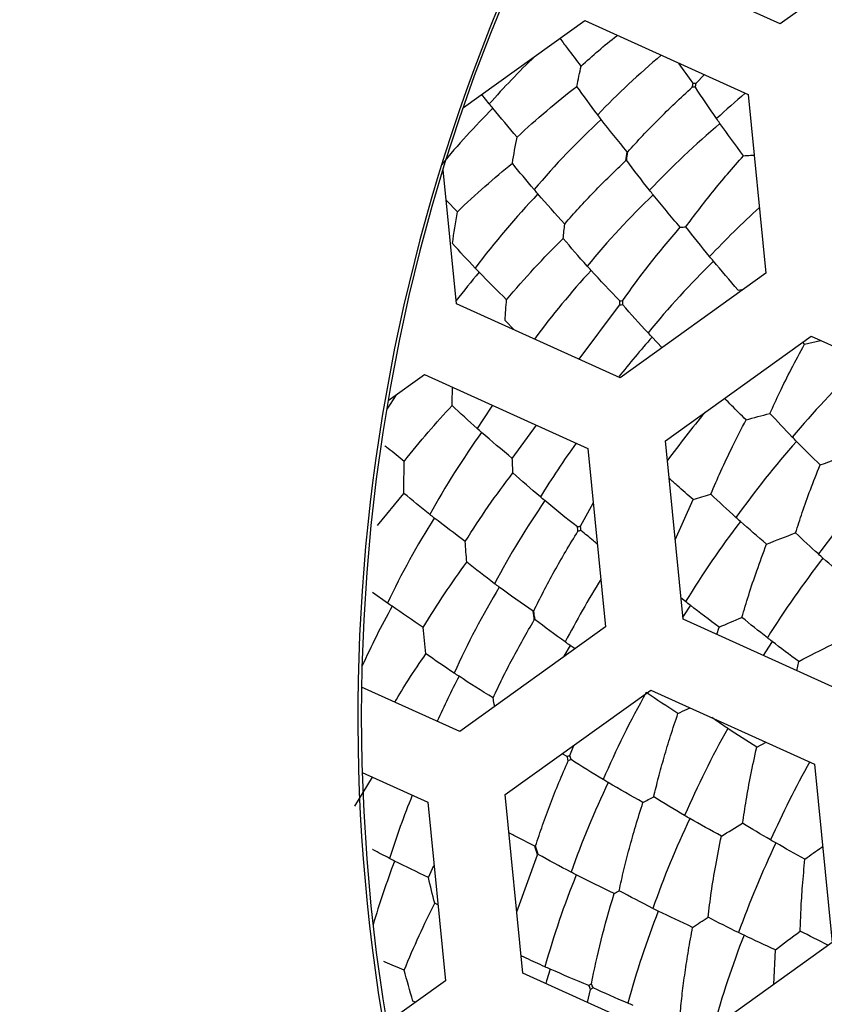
# Paper-space layout '_Inferior' of a CAD drawing. Header units: millimetres. Extents: x -40 to 40, y -40 to 40.
# Tile 5 of 25: x -14.1 to -9, y -1.9 to 4.5. Entities that reach past the tile are written whole.
import ezdxf

# ---------------------------------------------------------------- set-up
doc = ezdxf.new("R2010")
doc.units = ezdxf.units.MM

psp = doc.layouts.new('_Inferior')

# ---------------------------------------------------------------- linework, layer by layer
at = {"color": 7, "linetype": 'Continuous', "lineweight": 25}
for p, q in [((-8.2949, 5.1262), (-9.2332, 4.4532)), ((-9.2332, 4.4532), (-10.2852, 4.9293)), ((-11.2703, 3.9151), (-10.4914, 4.4738)), ((-10.4914, 4.4738), (-9.4394, 3.9977)), ((-9.7747, 4.0723), (-9.722, 4.1256)), ((-11.1048, 3.9384), (-11.1529, 3.9993)), ((-9.4394, 3.9977), (-9.3257, 2.8486)), ((-11.316, 2.6517), (-11.4013, 3.5137)), ((-11.3105, 3.2427), (-11.3819, 3.318)), ((-9.3257, 2.8486), (-10.264, 2.1756)), ((-9.5042, 2.7399), (-9.469, 2.7458)), ((-10.264, 2.1756), (-11.316, 2.6517)), ((-10.5277, 2.2949), (-10.2666, 2.6417)), ((-10.9452, 2.4839), (-11.0029, 2.5442)), ((-9.9941, 2.3692), (-10.058, 2.4361)), ((-9.9726, 1.7693), (-9.0343, 2.4423)), ((-9.0773, 2.3908), (-8.9744, 2.4152)), ((-9.0343, 2.4423), (-7.9823, 1.9662)), ((-9.0773, 2.3908), (-9.0885, 2.4034)), ((-11.7552, 2.0291), (-11.5222, 2.1962)), ((-11.5222, 2.1962), (-10.4702, 1.7201)), ((-10.9568, 1.656), (-10.8018, 1.8701)), ((-10.4702, 1.7201), (-10.3565, 0.571)), ((-9.8589, 0.6202), (-9.9726, 1.7693)), ((-11.8237, 1.2236), (-11.6539, 1.4309)), ((-10.5185, 1.2203), (-10.4357, 1.3718)), ((-9.9095, 1.1315), (-9.7931, 1.3905)), ((-11.7602, 0.7249), (-11.856, 0.7938)), ((-9.8421, 0.7341), (-9.8726, 0.7586)), ((-10.3565, 0.571), (-11.2948, -0.102)), ((-8.807, 0.1441), (-9.8589, 0.6202)), ((-9.6413, 0.5217), (-9.6264, 0.5696)), ((-10.5532, 0.4299), (-10.5856, 0.4524)), ((-9.1274, 0.2891), (-9.1149, 0.3489)), ((-11.2948, -0.102), (-11.9269, 0.1841)), ((-11.0034, -0.5083), (-10.0651, 0.1647)), ((-10.0651, 0.1647), (-9.0131, -0.3114)), ((-9.6035, -0.0609), (-9.6743, -0.0122)), ((-9.3846, -0.2039), (-9.3249, -0.1703)), ((-10.604, -0.2635), (-10.6359, -0.2447)), ((-10.586, -0.2555), (-10.5619, -0.1916)), ((-9.0131, -0.3114), (-8.8995, -1.4605)), ((-11.9227, -0.3666), (-11.501, -0.5575)), ((-11.9697, -0.583), (-11.8563, -0.3967)), ((-11.501, -0.5575), (-11.3873, -1.7066)), ((-10.8897, -1.6574), (-11.0034, -0.5083)), ((-10.9288, -1.2625), (-10.7958, -0.8951)), ((-11.4963, -1.0417), (-11.4608, -0.9638)), ((-11.4357, -1.2179), (-11.4555, -1.2078)), ((-8.8995, -1.4605), (-9.8378, -2.1335)), ((-9.2747, -1.7297), (-9.2649, -1.508)), ((-11.3873, -1.7066), (-11.764, -1.9768)), ((-9.8378, -2.1335), (-10.8897, -1.6574)), ((-10.4728, -1.8461), (-10.4535, -1.7625)), ((-11.5795, -1.8445), (-11.5968, -1.8368))]:
    psp.add_line(p, q, dxfattribs=at)
at = {"color": 7, "linetype": 'Continuous', "lineweight": 25, "flags": 128}
for points in [[(-11.7046, 2.0653), (-11.7435, 2.0056), (-11.7648, 1.9721)], [(-9.8118, 0.7103), (-9.8552, 0.6432), (-9.8604, 0.635)], [(-10.5856, 0.4524), (-10.625, 0.3829), (-10.6292, 0.3754)], [(-9.2856, 0.4775), (-9.3292, 0.4105), (-9.3441, 0.3872)], [(-10.7125, -1.632), (-10.7372, -1.7079), (-10.7423, -1.7241)]]:
    psp.add_lwpolyline(points, dxfattribs=at)
at = {"color": 7, "linetype": 'Continuous', "lineweight": 25}
for centre, radius, start, end in [((0, 0), 40, 90.52734, 270.52734), ((0, 0), 39.7, 90.52734, 270.52734), ((0, 0), 30, 90, 270), ((0, 0), 26.0203, 90.52734, 270.52734), ((0, 0), 25.15, 90, 270.52734), ((0, 0), 25, 11.06952, 348.93048), ((0, 0), 24.9264, 112.52267, 90), ((0.0472, 0), 24.389, 90, 270), ((0.0472, 0), 24.2491, 90, 270), ((0.0472, 0), 11.9755, 90, 270), ((0, 0), 11.95, 125.64936, 305.64936), ((-6.517, 0.1269), 5.3978, 130.17633, 136.1222), ((-7.2994, 0.5867), 5.0709, 133.86033, 138.62728), ((-5.9259, -0.1631), 5.4651, 130.2757, 132.85478), ((-7.4126, 0.2354), 5.1926, 134.95905, 140.35792), ((-6.744, -0.0683), 5.3405, 132.98412, 139.69064), ((-5.9822, -0.4781), 5.6257, 130.30293, 136.66979), ((-6.982, -0.2726), 5.2632, 136.3815, 143.18695), ((-6.2192, -0.6212), 5.5203, 133.95592, 140.44403), ((-5.4978, -0.9772), 5.7462, 132.33246, 136.81404), ((-5.6342, -1.1676), 5.7435, 134.54548, 140.78219), ((-7.014, -0.6626), 5.4444, 139.75981, 142.23453), ((-6.4282, -0.8164), 5.4533, 137.5214, 143.53738), ((-5.7061, -1.4333), 5.8233, 138.35894, 141.65223), ((-4.2676, -2.3227), 6.3903, 134.29326, 139.90359), ((-6.9253, -0.8352), 5.0323, 145.73689, 147.7768), ((-5.2291, -1.7949), 5.8468, 140.1361, 144.0111), ((-6.8761, -1.2416), 5.2632, 144.3815, 151.18695), ((-6.1859, -1.406), 5.3843, 144.06194, 148.48832), ((-4.4846, -2.3364), 6.1961, 138.54975, 144.33389), ((-3.6841, -2.9086), 6.6126, 137.90307, 143.32749), ((-6.2752, -1.6881), 5.4257, 145.51285, 152.11387), ((-7.0696, -1.5041), 5.1933, 147.68461, 154.58196), ((-4.6967, -2.4009), 6.0253, 142.69989, 148.64688), ((-3.9028, -2.894), 6.3903, 142.29326, 147.90359), ((-6.4639, -1.9246), 5.3405, 148.98412, 155.69064), ((-5.7198, -2.0521), 5.51, 147.88765, 152.70842), ((-7.139, -1.8429), 5.2501, 150.98227, 155.70543), ((-6.4719, -2.2663), 5.4458, 152.44014, 155.82674), ((-5.0942, -2.6754), 5.7435, 150.54548, 156.78219), ((-4.3168, -3.0312), 6.0253, 150.69989, 156.64688), ((-3.4922, -3.3946), 6.3569, 150.84378, 155.91075), ((-5.2706, -2.87), 5.6257, 154.30293, 160.66979), ((-6.9027, -2.4344), 5.0755, 157.75005, 162.62611), ((-4.5038, -3.1753), 5.876, 154.67823, 160.77514), ((-3.6668, -3.4821), 6.1961, 154.54975, 160.33389), ((-6.8133, -2.8185), 5.2498, 158.98219, 163.71364), ((-5.4288, -3.0971), 5.5203, 157.95592, 164.44403), ((-4.6722, -3.3583), 5.7435, 158.54548, 164.78219), ((-3.8529, -3.6025), 6.0253, 158.69989, 164.64688)]:
    psp.add_arc(centre, radius, start, end, dxfattribs=at)
for points, knots in [([(-9.5098, 22.9329), (-8.5542, 23.3292), (-7.5138, 23.6912), (-5.249, 24.2935), (-4.0243, 24.5339), (-1.392, 24.8228), (0.0162, 24.871), (2.9862, 24.6911), (4.5485, 24.4623), (7.7554, 23.6421), (9.4001, 23.0496), (12.6504, 21.4386), (14.2552, 20.419), (17.2643, 17.9469), (18.667, 16.4939), (21.1059, 13.2305), (22.1404, 11.4208), (23.7254, 7.5987), (24.2751, 5.588), (24.8613, 1.5563), (24.8984, -0.4629), (24.5218, -4.339), (24.1094, -6.1951), (22.953, -9.6335), (22.2103, -11.216), (20.5249, -14.065), (19.5829, -15.3322), (17.6118, -17.5611), (16.5827, -18.5235), (14.5184, -20.1822), (13.483, -20.8791), (11.4566, -22.0562), (10.4653, -22.5367), (9.5098, -22.9329)], [0, 0, 0, 0, 0.0625, 0.0625, 0.125, 0.125, 0.1875, 0.1875, 0.25, 0.25, 0.3125, 0.3125, 0.375, 0.375, 0.4375, 0.4375, 0.5, 0.5, 0.5625, 0.5625, 0.625, 0.625, 0.6875, 0.6875, 0.75, 0.75, 0.8125, 0.8125, 0.875, 0.875, 0.9375, 0.9375, 1, 1, 1, 1]), ([(9.5098, -22.9329), (8.5542, -23.3292), (7.5138, -23.6912), (5.249, -24.2935), (4.0243, -24.5339), (1.392, -24.8228), (-0.0162, -24.871), (-2.9862, -24.6911), (-4.5485, -24.4623), (-7.7554, -23.6421), (-9.4001, -23.0496), (-12.6504, -21.4386), (-14.2552, -20.419), (-17.2643, -17.9469), (-18.667, -16.4939), (-21.1059, -13.2305), (-22.1404, -11.4208), (-23.7254, -7.5987), (-24.2751, -5.588), (-24.8613, -1.5563), (-24.8984, 0.4629), (-24.5218, 4.339), (-24.1094, 6.1951), (-22.953, 9.6335), (-22.2103, 11.216), (-20.5249, 14.065), (-19.5829, 15.3322), (-17.6118, 17.5611), (-16.5827, 18.5235), (-14.5184, 20.1822), (-13.483, 20.8791), (-11.4566, 22.0562), (-10.4653, 22.5367), (-9.5098, 22.9329)], [0, 0, 0, 0, 0.0625, 0.0625, 0.125, 0.125, 0.1875, 0.1875, 0.25, 0.25, 0.3125, 0.3125, 0.375, 0.375, 0.4375, 0.4375, 0.5, 0.5, 0.5625, 0.5625, 0.625, 0.625, 0.6875, 0.6875, 0.75, 0.75, 0.8125, 0.8125, 0.875, 0.875, 0.9375, 0.9375, 1, 1, 1, 1]), ([(-10.5142, 4.1815), (-10.4403, 4.2478), (-10.3656, 4.3149), (-10.283, 4.3784), (-10.2822, 4.3791)], [0, 0, 0, 0, 0.9893141, 1, 1, 1, 1]), ([(-10.5142, 4.1815), (-10.5431, 4.2191), (-10.5894, 4.2794), (-10.6327, 4.3385), (-10.649, 4.3607)], [0, 0, 0, 0, 0.624379, 1, 1, 1, 1]), ([(-9.7944, 4.0723), (-9.8246, 4.114), (-9.8556, 4.1566), (-9.8844, 4.1984), (-9.8851, 4.1994)], [0, 0, 0, 0, 0.976531, 1, 1, 1, 1]), ([(-10.2141, 3.6294), (-10.1825, 3.6643), (-10.1187, 3.7344), (-10.0171, 3.8386), (-9.9109, 3.9426), (-9.8364, 4.0106), (-9.7991, 4.0448)], [0, 0, 0, 0, 0.245894, 0.494733, 0.746211, 1, 1, 1, 1]), ([(-10.6197, 3.1647), (-10.5892, 3.1995), (-10.5282, 3.269), (-10.4313, 3.372), (-10.3312, 3.4737), (-10.2614, 3.5401), (-10.2265, 3.5733)], [0, 0, 0, 0, 0.250328, 0.500637, 0.750627, 1, 1, 1, 1]), ([(-9.8401, 3.1474), (-9.813, 3.184), (-9.7579, 3.2587), (-9.6685, 3.3717), (-9.5724, 3.4878), (-9.5038, 3.5649), (-9.469, 3.6042)], [0, 0, 0, 0, 0.236271, 0.481895, 0.736588, 1, 1, 1, 1]), ([(-9.469, 3.6042), (-9.4546, 3.6051), (-9.432, 3.6066), (-9.4091, 3.608), (-9.4009, 3.6085)], [0, 0, 0, 0, 0.638741, 1, 1, 1, 1]), ([(-9.2995, 1.9456), (-9.2788, 1.9909), (-9.2354, 2.0861), (-9.1616, 2.2348), (-9.1062, 2.3373), (-9.0773, 2.3908)], [0, 0, 0, 0, 0.302814, 0.636342, 1, 1, 1, 1]), ([(-11.3446, 1.9966), (-11.3439, 2.0286), (-11.3429, 2.0678), (-11.341, 2.1068), (-11.3406, 2.114)], [0, 0, 0, 0, 0.815491, 1, 1, 1, 1]), ([(-9.4534, 1.9038), (-9.4848, 1.9347), (-9.5319, 1.9812), (-9.5767, 2.0272), (-9.5916, 2.0425)], [0, 0, 0, 0, 0.666921, 1, 1, 1, 1]), ([(-9.6798, 1.426), (-9.6587, 1.4752), (-9.6147, 1.5778), (-9.5395, 1.7376), (-9.4828, 1.847), (-9.4534, 1.9038)], [0, 0, 0, 0, 0.30729, 0.640834, 1, 1, 1, 1]), ([(-11.6517, 1.637), (-11.6871, 1.6648), (-11.7297, 1.6983), (-11.77, 1.7315), (-11.7768, 1.7371)], [0, 0, 0, 0, 0.830363, 1, 1, 1, 1]), ([(-9.1348, 1.1763), (-9.1206, 1.22), (-9.0907, 1.3126), (-9.0387, 1.4589), (-8.9987, 1.5606), (-8.9777, 1.614)], [0, 0, 0, 0, 0.298539, 0.632052, 1, 1, 1, 1]), ([(-9.7931, 1.3905), (-9.8281, 1.4208), (-9.8812, 1.4667), (-9.9316, 1.5122), (-9.9487, 1.5276)], [0, 0, 0, 0, 0.661589, 1, 1, 1, 1]), ([(-10.8189, 0.6734), (-10.798, 0.7157), (-10.7561, 0.8006), (-10.6871, 0.9288), (-10.6137, 1.0581), (-10.5609, 1.144), (-10.5344, 1.1871)], [0, 0, 0, 0, 0.245894, 0.494733, 0.746211, 1, 1, 1, 1]), ([(-10.4091, 1.1028), (-10.4178, 1.11), (-10.4546, 1.1402), (-10.489, 1.17), (-10.5153, 1.1928)], [0, 0, 0, 0, 0.237649, 1, 1, 1, 1]), ([(-9.4797, 0.6325), (-9.4656, 0.6802), (-9.4358, 0.7804), (-9.3835, 0.938), (-9.3429, 1.0472), (-9.3217, 1.1042)], [0, 0, 0, 0, 0.302814, 0.636342, 1, 1, 1, 1]), ([(-11.0807, 0.115), (-11.0609, 0.1568), (-11.0214, 0.2404), (-10.9567, 0.3661), (-10.8885, 0.4915), (-10.8397, 0.5746), (-10.8153, 0.6161)], [0, 0, 0, 0, 0.250328, 0.500637, 0.750627, 1, 1, 1, 1]), ([(-11.7127, 0.0871), (-11.6843, 0.1348), (-11.6224, 0.2386), (-11.5508, 0.3422), (-11.5121, 0.3983)], [0, 0, 0, 0, 0.458896, 1, 1, 1, 1]), ([(-11.0706, 0.0589), (-11.0715, 0.064), (-11.075, 0.0827), (-11.0783, 0.1014), (-11.0807, 0.115)], [0, 0, 0, 0, 0.2772452, 1, 1, 1, 1]), ([(-10.0473, -0.5227), (-10.0372, -0.4813), (-10.0164, -0.3964), (-9.9801, -0.2652), (-9.9388, -0.1275), (-9.9074, -0.0338), (-9.8913, 0.014)], [0, 0, 0, 0, 0.232024, 0.476211, 0.732313, 1, 1, 1, 1]), ([(-9.8913, 0.014), (-9.8715, 0.0235), (-9.8459, 0.0358), (-9.8197, 0.0481), (-9.8138, 0.0509)], [0, 0, 0, 0, 0.772249, 1, 1, 1, 1]), ([(-9.4755, -0.693), (-9.4681, -0.6438), (-9.4526, -0.5404), (-9.4227, -0.377), (-9.3977, -0.2632), (-9.3846, -0.2039)], [0, 0, 0, 0, 0.302814, 0.636342, 1, 1, 1, 1]), ([(-10.8073, -0.8388), (-10.7925, -0.7941), (-10.7628, -0.7041), (-10.7123, -0.5676), (-10.6576, -0.4294), (-10.6173, -0.337), (-10.5971, -0.2905)], [0, 0, 0, 0, 0.245894, 0.494733, 0.74621, 1, 1, 1, 1]), ([(-10.2695, -1.1271), (-10.2597, -1.0826), (-10.2397, -0.9919), (-10.204, -0.8523), (-10.1634, -0.7072), (-10.1322, -0.6088), (-10.1163, -0.5588)], [0, 0, 0, 0, 0.236271, 0.481895, 0.736588, 1, 1, 1, 1]), ([(-10.8116, -0.8409), (-10.857, -0.818), (-10.914, -0.7893), (-10.9681, -0.7603), (-10.9791, -0.7545)], [0, 0, 0, 0, 0.798468, 1, 1, 1, 1]), ([(-9.6979, -1.2974), (-9.6911, -1.2442), (-9.6772, -1.1334), (-9.6489, -0.9592), (-9.6246, -0.8383), (-9.612, -0.7757)], [0, 0, 0, 0, 0.30729, 0.640834, 1, 1, 1, 1]), ([(-11.7466, -0.9188), (-11.7825, -0.9003), (-11.8195, -0.8812), (-11.8546, -0.862), (-11.8558, -0.8614)], [0, 0, 0, 0, 0.967328, 1, 1, 1, 1]), ([(-9.0748, -0.9231), (-9.0389, -0.8973), (-9.0015, -0.8704), (-8.9623, -0.8434), (-8.9606, -0.8422)], [0, 0, 0, 0, 0.9576776, 1, 1, 1, 1]), ([(-9.1051, -1.3872), (-9.1036, -1.3412), (-9.1003, -1.244), (-9.0906, -1.0891), (-9.0802, -0.9802), (-9.0748, -0.9231)], [0, 0, 0, 0, 0.298539, 0.632052, 1, 1, 1, 1]), ([(-9.8768, -1.9159), (-9.8725, -1.8735), (-9.8638, -1.7866), (-9.846, -1.6516), (-9.8243, -1.5095), (-9.8062, -1.4124), (-9.797, -1.3627)], [0, 0, 0, 0, 0.232024, 0.476211, 0.732313, 1, 1, 1, 1]), ([(-11.6516, -1.638), (-11.6933, -1.6211), (-11.7377, -1.603), (-11.7801, -1.5847), (-11.7827, -1.5835)], [0, 0, 0, 0, 0.939296, 1, 1, 1, 1]), ([(-10.7469, -1.6167), (-10.7877, -1.5982), (-10.8402, -1.5746), (-10.8898, -1.5506), (-10.9008, -1.5453)], [0, 0, 0, 0, 0.778902, 1, 1, 1, 1])]:
    psp.add_open_spline(points, degree=3, knots=knots, dxfattribs=at)
for points in [[(-10.5417, 4.0507), (-10.5331, 4.0945), (-10.5239, 4.1381), (-10.5142, 4.1815)], [(-9.7991, 4.0448), (-9.7973, 4.054), (-9.7957, 4.0632), (-9.7944, 4.0723)], [(-9.7944, 4.0723), (-9.7879, 4.0721), (-9.7813, 4.0721), (-9.7747, 4.0723)], [(-9.7791, 4.045), (-9.7779, 4.0541), (-9.7764, 4.0632), (-9.7747, 4.0723)], [(-10.926, 3.7243), (-10.8005, 3.8419), (-10.6708, 3.951), (-10.5417, 4.0507)], [(-10.4078, 3.8682), (-10.4547, 3.93), (-10.4994, 3.9908), (-10.5417, 4.0507)], [(-9.7791, 4.045), (-9.7858, 4.0451), (-9.7924, 4.0451), (-9.7991, 4.0448)], [(-9.643, 3.8433), (-9.6908, 3.9117), (-9.7362, 3.9789), (-9.7791, 4.045)], [(-11.0816, 3.9097), (-11.0894, 3.9193), (-11.0971, 3.9289), (-11.1048, 3.9384)], [(-10.926, 3.7243), (-10.9801, 3.7868), (-11.032, 3.8486), (-11.0816, 3.9097)], [(-10.3851, 3.8384), (-10.3927, 3.8484), (-10.4003, 3.8583), (-10.4078, 3.8682)], [(-10.2189, 3.6292), (-10.2768, 3.6998), (-10.3322, 3.7695), (-10.3851, 3.8384)], [(-9.6211, 3.8122), (-9.6284, 3.8226), (-9.6357, 3.833), (-9.643, 3.8433)], [(-9.469, 3.6042), (-9.5219, 3.6743), (-9.5726, 3.7436), (-9.6211, 3.8122)], [(-10.9564, 3.556), (-10.9472, 3.6124), (-10.9371, 3.6685), (-10.926, 3.7243)], [(-10.2265, 3.5733), (-10.223, 3.5919), (-10.2205, 3.6106), (-10.2189, 3.6292)], [(-10.2213, 3.5736), (-10.2199, 3.5922), (-10.2175, 3.6108), (-10.2141, 3.6294)], [(-10.2189, 3.6292), (-10.2173, 3.6293), (-10.2157, 3.6294), (-10.2141, 3.6294)], [(-11.3105, 3.2427), (-11.1927, 3.357), (-11.073, 3.4616), (-10.9564, 3.556)], [(-10.8164, 3.3865), (-10.8653, 3.4438), (-10.912, 3.5003), (-10.9564, 3.556)], [(-10.2213, 3.5736), (-10.223, 3.5735), (-10.2248, 3.5734), (-10.2265, 3.5733)], [(-10.0744, 3.3822), (-10.1259, 3.447), (-10.1748, 3.5108), (-10.2213, 3.5736)], [(-10.7922, 3.3582), (-10.8004, 3.3677), (-10.8084, 3.3771), (-10.8164, 3.3865)], [(-10.0508, 3.3527), (-10.0587, 3.3625), (-10.0666, 3.3724), (-10.0744, 3.3822)], [(-10.6197, 3.1647), (-10.6797, 3.2299), (-10.7372, 3.2944), (-10.7922, 3.3582)], [(-9.8771, 3.1436), (-9.9375, 3.214), (-9.9954, 3.2837), (-10.0508, 3.3527)], [(-11.3413, 3.0388), (-11.3324, 3.1071), (-11.3221, 3.1752), (-11.3105, 3.2427)], [(-10.6289, 3.0715), (-10.6261, 3.1027), (-10.6231, 3.1338), (-10.6197, 3.1647)], [(-10.2463, 2.6723), (-10.1418, 2.8221), (-10.0192, 2.9807), (-9.8771, 3.1436)], [(-9.8771, 3.1436), (-9.8648, 3.1448), (-9.8525, 3.1461), (-9.8401, 3.1474)], [(-9.6876, 2.9553), (-9.7409, 3.0202), (-9.7917, 3.0842), (-9.8401, 3.1474)], [(-10.9938, 2.6775), (-10.8789, 2.8152), (-10.7559, 2.9471), (-10.6289, 3.0715)], [(-10.4753, 2.8942), (-10.529, 2.9541), (-10.5802, 3.0132), (-10.6289, 3.0715)], [(-11.1956, 2.8811), (-11.2464, 2.9344), (-11.295, 2.9869), (-11.3413, 3.0388)], [(-9.6632, 2.9258), (-9.6714, 2.9357), (-9.6795, 2.9455), (-9.6876, 2.9553)], [(-9.5042, 2.7399), (-9.5592, 2.8024), (-9.6122, 2.8643), (-9.6632, 2.9258)], [(-11.17, 2.8544), (-11.1786, 2.8633), (-11.1871, 2.8723), (-11.1956, 2.8811)], [(-10.9938, 2.6775), (-11.0549, 2.737), (-11.1136, 2.796), (-11.17, 2.8544)], [(-10.4501, 2.8663), (-10.4586, 2.8756), (-10.467, 2.8849), (-10.4753, 2.8942)], [(-10.2658, 2.6696), (-10.3298, 2.7357), (-10.3913, 2.8013), (-10.4501, 2.8663)], [(-11.0029, 2.5442), (-11.0004, 2.5888), (-10.9974, 2.6332), (-10.9938, 2.6775)], [(-10.2666, 2.6417), (-10.2661, 2.651), (-10.2659, 2.6603), (-10.2658, 2.6696)], [(-10.2658, 2.6696), (-10.2593, 2.6703), (-10.2528, 2.6712), (-10.2463, 2.6723)], [(-10.2469, 2.6447), (-10.247, 2.6538), (-10.2468, 2.6631), (-10.2463, 2.6723)], [(-10.2469, 2.6447), (-10.2535, 2.6439), (-10.2601, 2.6429), (-10.2666, 2.6417)], [(-10.084, 2.4639), (-10.1409, 2.5249), (-10.1952, 2.5851), (-10.2469, 2.6447)], [(-10.058, 2.4361), (-10.0667, 2.4454), (-10.0754, 2.4546), (-10.084, 2.4639)], [(-11.6517, 1.637), (-11.551, 1.7666), (-11.447, 1.8869), (-11.3446, 1.9966)], [(-11.1825, 1.8482), (-11.2389, 1.8981), (-11.2929, 1.9476), (-11.3446, 1.9966)], [(-9.4534, 1.9038), (-9.4031, 1.9179), (-9.3517, 1.9319), (-9.2995, 1.9456)], [(-9.156, 1.7932), (-9.2054, 1.8444), (-9.2533, 1.8953), (-9.2995, 1.9456)], [(-11.1546, 1.8236), (-11.1639, 1.8318), (-11.1732, 1.84), (-11.1825, 1.8482)], [(-10.9568, 1.656), (-11.0253, 1.7121), (-11.0912, 1.768), (-11.1546, 1.8236)], [(-9.1288, 1.7652), (-9.1379, 1.7745), (-9.1469, 1.7839), (-9.156, 1.7932)], [(-8.9777, 1.614), (-9.0294, 1.6646), (-9.0799, 1.7151), (-9.1288, 1.7652)], [(-10.953, 1.5624), (-10.9545, 1.5936), (-10.9558, 1.6248), (-10.9568, 1.656)], [(-8.9777, 1.614), (-8.9036, 1.6406), (-8.8275, 1.6668), (-8.7495, 1.6927)], [(-11.6539, 1.4309), (-11.6546, 1.4997), (-11.6538, 1.5685), (-11.6517, 1.637)], [(-11.2594, 1.1214), (-11.1648, 1.2738), (-11.0614, 1.4215), (-10.953, 1.5624)], [(-10.7762, 1.4082), (-10.8377, 1.46), (-10.8966, 1.5114), (-10.953, 1.5624)], [(-11.4876, 1.295), (-11.5453, 1.3406), (-11.6008, 1.3859), (-11.6539, 1.4309)], [(-10.7473, 1.384), (-10.757, 1.3921), (-10.7666, 1.4001), (-10.7762, 1.4082)], [(-9.7931, 1.3905), (-9.7558, 1.4024), (-9.7181, 1.4142), (-9.6798, 1.426)], [(-9.5185, 1.2763), (-9.5742, 1.3265), (-9.628, 1.3764), (-9.6798, 1.426)], [(-10.5375, 1.2149), (-10.61, 1.2715), (-10.68, 1.3278), (-10.7473, 1.384)], [(-11.4585, 1.2721), (-11.4683, 1.2797), (-11.478, 1.2874), (-11.4876, 1.295)], [(-11.2594, 1.1214), (-11.3282, 1.1718), (-11.3946, 1.222), (-11.4585, 1.2721)], [(-9.4896, 1.2503), (-9.4993, 1.259), (-9.5089, 1.2676), (-9.5185, 1.2763)], [(-10.5375, 1.2149), (-10.5311, 1.2165), (-10.5248, 1.2183), (-10.5185, 1.2203)], [(-10.5344, 1.1871), (-10.5352, 1.1964), (-10.5362, 1.2057), (-10.5375, 1.2149)], [(-10.5153, 1.1928), (-10.5166, 1.2019), (-10.5177, 1.2111), (-10.5185, 1.2203)], [(-9.3217, 1.1042), (-9.3792, 1.153), (-9.4353, 1.2018), (-9.4896, 1.2503)], [(-10.5153, 1.1928), (-10.5217, 1.1911), (-10.528, 1.1892), (-10.5344, 1.1871)], [(-9.3217, 1.1042), (-9.2609, 1.1284), (-9.1985, 1.1524), (-9.1348, 1.1763)], [(-8.9878, 1.0407), (-9.0383, 1.0861), (-9.0873, 1.1314), (-9.1348, 1.1763)], [(-11.2499, 0.9881), (-11.2536, 1.0326), (-11.2568, 1.0771), (-11.2594, 1.1214)], [(-8.9585, 1.0145), (-8.9683, 1.0232), (-8.9781, 1.032), (-8.9878, 1.0407)], [(-8.8028, 0.8788), (-8.8559, 0.924), (-8.9079, 0.9693), (-8.9585, 1.0145)], [(-11.5293, 0.5684), (-11.4411, 0.7161), (-11.3465, 0.8566), (-11.2499, 0.9881)], [(-11.0708, 0.8496), (-11.133, 0.896), (-11.1926, 0.9422), (-11.2499, 0.9881)], [(-11.0408, 0.8272), (-11.0509, 0.8347), (-11.0609, 0.8421), (-11.0708, 0.8496)], [(-10.8234, 0.6719), (-10.8985, 0.7238), (-10.971, 0.7755), (-11.0408, 0.8272)], [(-11.73, 0.7038), (-11.7401, 0.7108), (-11.7502, 0.7179), (-11.7602, 0.7249)], [(-11.5293, 0.5684), (-11.5986, 0.6136), (-11.6655, 0.6587), (-11.73, 0.7038)], [(-9.8118, 0.7103), (-9.822, 0.7183), (-9.8321, 0.7262), (-9.8421, 0.7341)], [(-9.6264, 0.5696), (-9.69, 0.6166), (-9.7518, 0.6635), (-9.8118, 0.7103)], [(-10.8234, 0.6719), (-10.8219, 0.6724), (-10.8204, 0.6729), (-10.8189, 0.6734)], [(-10.8153, 0.6161), (-10.8171, 0.6349), (-10.8198, 0.6536), (-10.8234, 0.6719)], [(-10.8103, 0.6178), (-10.8141, 0.6361), (-10.817, 0.6546), (-10.8189, 0.6734)], [(-10.8103, 0.6178), (-10.812, 0.6172), (-10.8136, 0.6166), (-10.8153, 0.6161)], [(-10.6164, 0.4743), (-10.6837, 0.5224), (-10.7484, 0.5702), (-10.8103, 0.6178)], [(-9.6264, 0.5696), (-9.5785, 0.5906), (-9.5295, 0.6116), (-9.4797, 0.6325)], [(-9.3164, 0.5015), (-9.3725, 0.5453), (-9.427, 0.589), (-9.4797, 0.6325)], [(-11.5121, 0.3983), (-11.5188, 0.455), (-11.5246, 0.5118), (-11.5293, 0.5684)], [(-10.5856, 0.4524), (-10.5959, 0.4597), (-10.6062, 0.467), (-10.6164, 0.4743)], [(-9.2856, 0.4775), (-9.2959, 0.4855), (-9.3062, 0.4935), (-9.3164, 0.5015)], [(-9.1149, 0.3489), (-9.1732, 0.3917), (-9.2302, 0.4347), (-9.2856, 0.4775)], [(-9.1149, 0.3489), (-9.0453, 0.3855), (-8.9736, 0.4221), (-8.9, 0.4585)], [(-11.3309, 0.2739), (-11.3937, 0.3155), (-11.4541, 0.357), (-11.5121, 0.3983)], [(-11.2998, 0.2534), (-11.3102, 0.2602), (-11.3206, 0.2671), (-11.3309, 0.2739)], [(-11.0807, 0.115), (-11.1563, 0.161), (-11.2293, 0.2072), (-11.2998, 0.2534)], [(-9.8913, 0.014), (-9.9613, 0.0589), (-10.0293, 0.1039), (-10.0953, 0.1489)], [(-9.5713, -0.0825), (-9.5821, -0.0753), (-9.5928, -0.0681), (-9.6035, -0.0609)], [(-9.3846, -0.2039), (-9.4484, -0.1636), (-9.5107, -0.123), (-9.5713, -0.0825)], [(-10.604, -0.2635), (-10.5979, -0.261), (-10.5919, -0.2584), (-10.586, -0.2555)], [(-10.5971, -0.2905), (-10.5992, -0.2814), (-10.6015, -0.2724), (-10.604, -0.2635)], [(-10.579, -0.2822), (-10.5851, -0.2848), (-10.5911, -0.2876), (-10.5971, -0.2905)], [(-10.579, -0.2822), (-10.5815, -0.2734), (-10.5839, -0.2645), (-10.586, -0.2555)], [(-10.3725, -0.4111), (-10.444, -0.3681), (-10.5128, -0.3252), (-10.579, -0.2822)], [(-10.3399, -0.4306), (-10.3508, -0.4241), (-10.3617, -0.4176), (-10.3725, -0.4111)], [(-10.1163, -0.5588), (-10.1931, -0.5163), (-10.2676, -0.4736), (-10.3399, -0.4306)], [(-10.1163, -0.5588), (-10.0936, -0.5468), (-10.0705, -0.5347), (-10.0473, -0.5227)], [(-9.8485, -0.6428), (-9.917, -0.6028), (-9.9833, -0.5628), (-10.0473, -0.5227)], [(-9.8152, -0.6621), (-9.8263, -0.6557), (-9.8374, -0.6492), (-9.8485, -0.6428)], [(-9.612, -0.7757), (-9.6815, -0.738), (-9.7492, -0.7002), (-9.8152, -0.6621)], [(-9.612, -0.7757), (-9.5675, -0.7482), (-9.5219, -0.7206), (-9.4755, -0.693)], [(-9.2955, -0.8), (-9.3572, -0.7644), (-9.4173, -0.7287), (-9.4755, -0.693)], [(-9.2617, -0.8194), (-9.273, -0.8129), (-9.2843, -0.8065), (-9.2955, -0.8)], [(-9.0748, -0.9231), (-9.1385, -0.8887), (-9.2009, -0.8541), (-9.2617, -0.8194)], [(-10.8116, -0.8409), (-10.8102, -0.8402), (-10.8087, -0.8395), (-10.8073, -0.8388)], [(-10.7958, -0.8951), (-10.8002, -0.8767), (-10.8054, -0.8586), (-10.8116, -0.8409)], [(-10.7911, -0.8927), (-10.7974, -0.8752), (-10.8028, -0.8572), (-10.8073, -0.8388)], [(-11.7138, -0.9356), (-11.7248, -0.93), (-11.7357, -0.9244), (-11.7466, -0.9188)], [(-11.4963, -1.0417), (-11.5711, -1.0066), (-11.6436, -0.9712), (-11.7138, -0.9356)], [(-10.7911, -0.8927), (-10.7927, -0.8935), (-10.7942, -0.8943), (-10.7958, -0.8951)], [(-10.5791, -1.0078), (-10.6525, -0.9696), (-10.7231, -0.9312), (-10.7911, -0.8927)], [(-10.5455, -1.0252), (-10.5568, -1.0194), (-10.568, -1.0136), (-10.5791, -1.0078)], [(-11.4555, -1.2078), (-11.47, -1.1525), (-11.4836, -1.0971), (-11.4963, -1.0417)], [(-10.3018, -1.1456), (-10.3856, -1.1058), (-10.4668, -1.0657), (-10.5455, -1.0252)], [(-10.3018, -1.1456), (-10.2911, -1.1394), (-10.2803, -1.1333), (-10.2695, -1.1271)], [(-10.0521, -1.2405), (-10.1272, -1.2029), (-10.1997, -1.1651), (-10.2695, -1.1271)], [(-10.4474, -1.7263), (-10.4128, -1.5469), (-10.3654, -1.3522), (-10.3018, -1.1456)], [(-11.6516, -1.638), (-11.5905, -1.4857), (-11.5236, -1.3414), (-11.4555, -1.2078)], [(-10.0178, -1.2575), (-10.0293, -1.2518), (-10.0407, -1.2462), (-10.0521, -1.2405)], [(-9.797, -1.3627), (-9.8726, -1.328), (-9.9462, -1.2929), (-10.0178, -1.2575)], [(-9.797, -1.3627), (-9.7645, -1.341), (-9.7314, -1.3192), (-9.6979, -1.2974)], [(-9.5016, -1.3968), (-9.5689, -1.3639), (-9.6344, -1.3307), (-9.6979, -1.2974)], [(-9.2649, -1.508), (-9.2131, -1.468), (-9.1598, -1.4277), (-9.1051, -1.3872)], [(-8.9265, -1.477), (-8.9875, -1.4472), (-9.0471, -1.4173), (-9.1051, -1.3872)], [(-9.4666, -1.4138), (-9.4783, -1.4081), (-9.49, -1.4025), (-9.5016, -1.3968)], [(-9.2649, -1.508), (-9.3337, -1.4769), (-9.401, -1.4455), (-9.4666, -1.4138)], [(-11.5968, -1.8368), (-11.6165, -1.7708), (-11.6347, -1.7045), (-11.6516, -1.638)], [(-10.7125, -1.632), (-10.724, -1.6269), (-10.7355, -1.6218), (-10.7469, -1.6167)], [(-10.4641, -1.7367), (-10.5495, -1.7023), (-10.6323, -1.6674), (-10.7125, -1.632)], [(-10.4641, -1.7367), (-10.4585, -1.7334), (-10.4529, -1.7299), (-10.4474, -1.7263)], [(-10.4535, -1.7625), (-10.4568, -1.7538), (-10.4604, -1.7452), (-10.4641, -1.7367)], [(-10.4367, -1.7518), (-10.4424, -1.7552), (-10.448, -1.7588), (-10.4535, -1.7625)], [(-10.4367, -1.7518), (-10.4405, -1.7434), (-10.444, -1.7349), (-10.4474, -1.7263)], [(-10.2144, -1.8507), (-10.2911, -1.8181), (-10.3652, -1.7851), (-10.4367, -1.7518)], [(-10.1793, -1.8655), (-10.191, -1.8605), (-10.2027, -1.8556), (-10.2144, -1.8507)]]:
    psp.add_open_spline(points, degree=3, dxfattribs=at)

doc.saveas('drawing.dxf')
